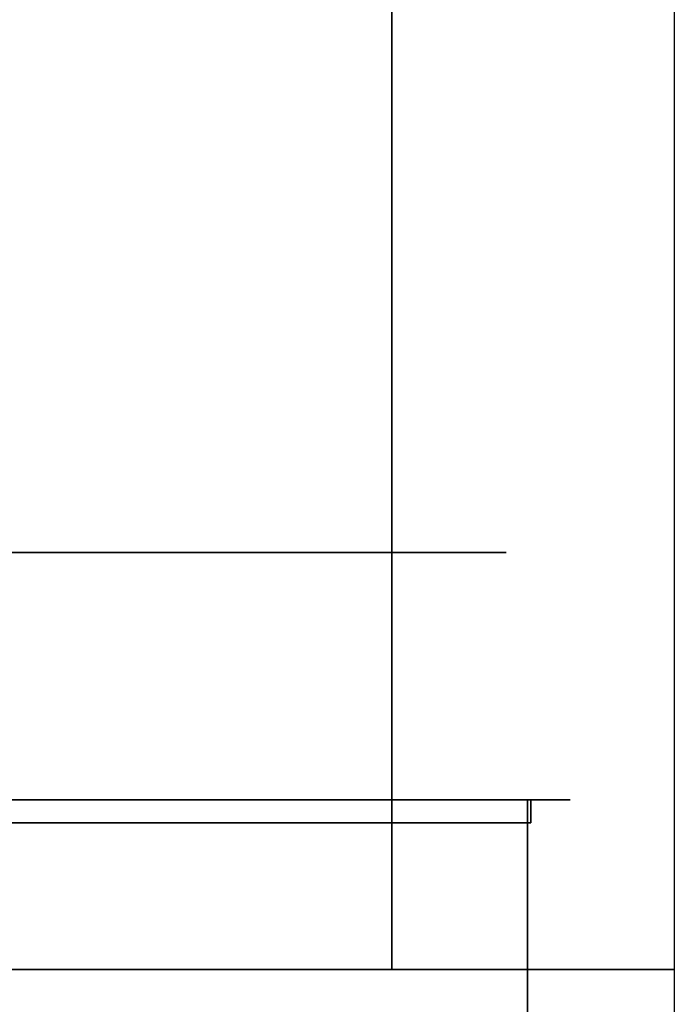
# Model space of a CAD drawing. Extents: x -223 to 557, y -138 to 606.
# Tile 241 of 256: x 68 to 80, y 526 to 543. Entities that reach past the tile are written whole.
import ezdxf

# ---------------------------------------------------------------- set-up
doc = ezdxf.new("R2010")
doc.units = 0
doc.layers.get('0').update_dxf_attribs({"lineweight": 35})
doc.layers.add('_3d_View_', color=7, linetype='Continuous')
for name, color, linetype, lineweight, true_color in [('A_Aussenwand-A07ALE5F1N', 3, 'Continuous', 35, 0x00ff00), ('A_Dach', 1, 'Continuous', 35, 0xff0000), ('A_Geschossdecke', 7, 'Continuous', 35, 0x008080)]:
    doc.layers.add(name, color=color, linetype=linetype, lineweight=lineweight, true_color=true_color)

# ---------------------------------------------------------------- blocks, each defined once
blk = doc.blocks.new('Referenz-A07ALE5G1N', base_point=(-123.895, 524.914))
at = {"layer": 'A_Aussenwand-A07ALE5F1N', "color": 0, "linetype": 'ByBlock', "ltscale": 0.35}
for p, q in [((-123.895, 533.652), (76.966, 533.652)), ((77.401, 529.314), (-123.895, 529.314)), ((76.966, 529.314), (-123.895, 529.314)), ((77.401, 528.907), (77.401, 529.314)), ((-123.895, 528.907), (77.401, 528.907))]:
    blk.add_line(p, q, dxfattribs=at)
at = {"layer": 'A_Dach', "color": 0, "linetype": 'ByBlock', "ltscale": 0.35}
for p, q in [((74.965, 571.32), (74.965, 526.336)), ((79.918, 526.336), (-123.46, 526.336)), ((79.918, 526.336), (-123.46, 526.336))]:
    blk.add_line(p, q, dxfattribs=at)
blk = doc.blocks.new('Referenz-A07ALE5N1N', base_point=(-167.675, 457.314))
at = {"layer": 'A_Geschossdecke', "color": 0, "linetype": 'ByBlock', "ltscale": 0.35}
for p, q in [((77.342, 529.314), (-123.294, 529.314)), ((77.342, 525.114), (77.342, 529.314)), ((78.092, 529.314), (77.342, 529.314))]:
    blk.add_line(p, q, dxfattribs=at)
blk = doc.blocks.new('3D-Ansicht-Rahmen-A07ALE9C1N', base_point=(-167.675, 456.251))
at = {"color": 0, "linetype": 'ByBlock', "lineweight": -2, "ltscale": 0.25}
blk.add_line((79.918, 571.887), (79.918, 456.251), dxfattribs=at)

msp = doc.modelspace()

# ---------------------------------------------------------------- block references
at = {"color": 251, "lineweight": 25, "ltscale": 0.25, "true_color": 0x585858}
for name, p in [('Referenz-A07ALE5N1N', (-167.675, 457.314)), ('Referenz-A07ALE5G1N', (-123.895, 524.914))]:
    msp.add_blockref(name, p, dxfattribs=at)
at = {"layer": '_3d_View_', "color": 7, "linetype": 'Continuous', "lineweight": 25}
msp.add_blockref('3D-Ansicht-Rahmen-A07ALE9C1N', (-167.675, 456.251), dxfattribs=at)

doc.saveas('drawing.dxf')
